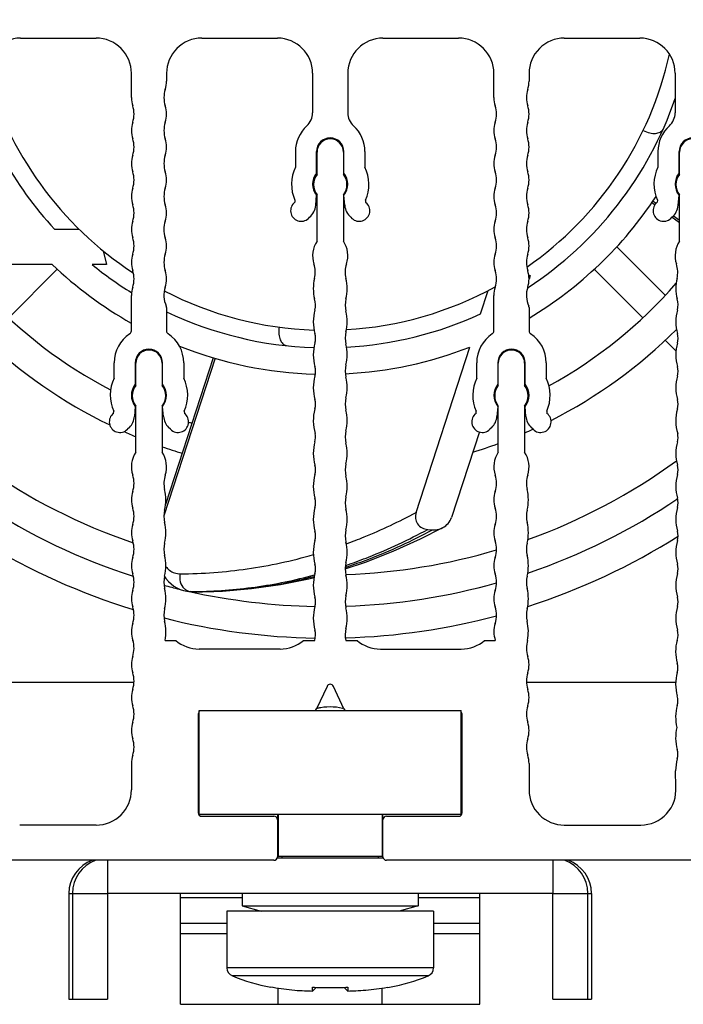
# Model space of a CAD drawing. Header units: millimetres. Extents: x 0 to 594, y 0 to 420.
# Tile 106 of 117: x 464 to 502, y 232 to 288. Entities that reach past the tile are written whole.
import ezdxf

# ---------------------------------------------------------------- set-up
doc = ezdxf.new("R2010")
doc.units = ezdxf.units.MM
doc.header["$LTSCALE"] = 32.67
doc.layers.get('0').update_dxf_attribs({"linetype": 'CONTINUOUS'})
doc.layers.add('3_ALL_AXES', color=7, linetype='CONTINUOUS')
doc.styles.get("Standard").update_dxf_attribs({"font": 'txt', "width": 0.85})
doc.dimstyles.new('DIMSTYLE_10', dxfattribs={"dimtxt": 3.5, "dimasz": 3.5, "dimexe": 1, "dimexo": 0.5, "dimgap": 0.875, "dimtad": 1, "dimdec": 4, "dimdsep": 46, "dimtxsty": 'STANDARD', "dimblk": '_FILLED', "dimblk1": '_FILLED', "dimblk2": '_FILLED', "dimcen": 0.09, "dimadec": 4, "dimazin": 2, "dimtp": 0.2, "dimtm": 0.2, "dimtfac": 1, "dimtdec": 4, "dimtofl": 0, "dimtmove": 0, "dimatfit": 3, "dimldrblk": '_FILLED', "dimfxl": 1, "dimtolj": 1, "dimarcsym": 0})

# ---------------------------------------------------------------- blocks, each defined once
blk = doc.blocks.new('_FILLED')
at = {"color": 0, "linetype": 'BYBLOCK'}
blk.add_solid([(0, 0), (-1, 0.143), (-1, -0.143)], dxfattribs=at)
blk = doc.blocks.new('*D9')
at = {"color": 2, "linetype": 'CONTINUOUS'}
for p, q in [((418.173, 251.343), (418.173, 400.198)), ((544.773, 251.343), (544.773, 400.198)), ((418.173, 399.198), (481.473, 399.198)), ((544.773, 399.198), (481.473, 399.198))]:
    blk.add_line(p, q, dxfattribs=at)
at = {"color": 2, "linetype": 'CONTINUOUS', "xscale": 3.5, "yscale": 3.5, "zscale": 3.5, "rotation": 180}
blk.add_blockref('_FILLED', (418.173, 399.198), dxfattribs=at)
at = {"color": 2, "linetype": 'CONTINUOUS', "xscale": 3.5, "yscale": 3.5, "zscale": 3.5}
blk.add_blockref('_FILLED', (544.773, 399.198), dxfattribs=at)
at = {"color": 2, "linetype": 'CONTINUOUS', "insert": (481.473, 403.573), "char_height": 3.5, "width": 18.375, "attachment_point": 2, "line_spacing_factor": 0.9}
blk.add_mtext('126.6', dxfattribs=at)

msp = doc.modelspace()

# ---------------------------------------------------------------- linework, layer by layer
at = {"color": 7, "linetype": 'CONTINUOUS'}
for p, q in [((499.75887, 277.72325), (499.93537, 277.59502)), ((500.89938, 276.89463), (501.32335, 276.5866)), ((465.80695, 276.20858), (467.19961, 276.20858)), ((468.57635, 274.97446), (468.75696, 274.20174)), ((500.51075, 272.45351), (497.75424, 275.21002)), ((465.6781, 274.20174), (461.79834, 274.20174)), ((468.75696, 274.20174), (467.9416, 274.20174)), ((465.96338, 273.93526), (463.20884, 271.18072)), ((499.23796, 271.18072), (496.47868, 273.94)), ((492.75816, 273.59225), (492.84127, 273.58521)), ((492.84127, 273.58521), (492.77255, 273.37372)), ((490.02104, 271.39973), (490.45139, 272.72422)), ((501.12249, 269.29619), (500.51483, 269.90385)), ((486.35258, 260.10938), (489.4067, 269.50898)), ((491.45673, 269.32405), (491.43628, 269.2611)), ((474.83041, 268.90227), (472.11856, 260.55608)), ((489.94933, 264.68473), (488.37088, 259.82676)), ((487.01944, 259.147), (487.28517, 259.12448)), ((472.06113, 256.48016), (472.14148, 256.35948)), ((473.44794, 255.61625), (473.62603, 255.60116)), ((473.79282, 255.59448), (473.79317, 255.59448)), ((461.83995, 250.46807), (470.32201, 250.46807)), ((492.62479, 250.46807), (501.10685, 250.46807)), ((474.0234, 248.85778), (488.9234, 248.85778)), ((474.0234, 242.95778), (474.0234, 248.85778)), ((488.9234, 242.95778), (488.9234, 248.85778)), ((474.0234, 242.95778), (488.9234, 242.95778)), ((478.5234, 242.95778), (478.5234, 240.55778)), ((484.4234, 242.95778), (484.4234, 240.55778)), ((484.49337, 240.45778), (478.45343, 240.45778)), ((484.4234, 240.55778), (478.5234, 240.55778)), ((466.6234, 238.45778), (466.6234, 232.45778)), ((466.8234, 238.45778), (466.8234, 232.45778)), ((472.9734, 232.15778), (472.9734, 238.45778)), ((489.9734, 232.15778), (489.9734, 238.45778)), ((496.1234, 232.45778), (496.1234, 238.45778)), ((496.3234, 238.45778), (496.3234, 232.45778)), ((476.4734, 238.21248), (472.9734, 238.21248)), ((489.9734, 238.21248), (486.4734, 238.21248)), ((475.5984, 237.45778), (475.5984, 234.23273)), ((487.3484, 237.45778), (487.3484, 234.23273)), ((475.5984, 236.7566), (472.9734, 236.7566)), ((489.9734, 236.7566), (487.3484, 236.7566)), ((475.5984, 236.1566), (472.9734, 236.1566)), ((489.9734, 236.1566), (487.3484, 236.1566)), ((478.22625, 233.13065), (478.2111, 233.10442)), ((478.5234, 232.15778), (478.5234, 233.07898)), ((480.53023, 232.96479), (480.68493, 233.12051)), ((482.26188, 233.12051), (482.41657, 232.96479)), ((484.4234, 232.15778), (484.4234, 233.07898)), ((484.7357, 233.10442), (484.72056, 233.13065)), ((466.6234, 232.45778), (468.8234, 232.45778)), ((494.1234, 232.45778), (496.3234, 232.45778)), ((472.9734, 232.15778), (489.9734, 232.15778))]:
    msp.add_line(p, q, dxfattribs=at)
at = {"color": 9, "linetype": 'CONTINUOUS'}
for p, q in [((499.82023, 277.80961), (499.99763, 277.68072)), ((500.9786, 276.96801), (501.32335, 276.71753)), ((474.93208, 268.87241), (472.02007, 259.91014)), ((482.32653, 256.99696), (482.43836, 257.03356)), ((482.32747, 256.99098), (482.43926, 257.02781)), ((482.33536, 257.09442), (482.51832, 257.15476)), ((482.33573, 257.09204), (482.41089, 257.11769)), ((482.41089, 257.11769), (482.51832, 257.15476)), ((473.45113, 255.61599), (473.54471, 255.61346)), ((473.54471, 255.61346), (473.62573, 255.61553)), ((473.54471, 255.61346), (473.62585, 255.61398)), ((473.72278, 255.59837), (473.54471, 255.61346)), ((473.62542, 255.60121), (473.72279, 255.59837)), ((473.72278, 255.59837), (473.79268, 255.60012)), ((473.72278, 255.59837), (473.79278, 255.59876)), ((473.72279, 255.59841), (473.79282, 255.59448)), ((468.8234, 240.34307), (468.8234, 238.45778)), ((494.1234, 240.34307), (494.1234, 238.45778)), ((466.6234, 238.45778), (468.8234, 238.45778)), ((494.1234, 238.45778), (496.3234, 238.45778)), ((487.3484, 234.23273), (475.5984, 234.23273)), ((487.0344, 233.76861), (475.91241, 233.76861))]:
    msp.add_line(p, q, dxfattribs=at)
at = {"color": 3, "linetype": 'CONTINUOUS'}
for p, q in [((478.7234, 240.55778), (478.7234, 240.45778)), ((484.2234, 240.45778), (484.2234, 240.55778)), ((494.1234, 238.45778), (468.8234, 238.45778)), ((468.8234, 238.45778), (468.8234, 232.45778)), ((494.1234, 232.45778), (494.1234, 238.45778))]:
    msp.add_line(p, q, dxfattribs=at)
at = {"color": 7, "linetype": 'CONTINUOUS'}
for points in [[(482.32385, 256.91604), (483.47594, 257.29059), (485.05347, 257.90262), (486.61136, 258.60664), (487.87345, 259.25157)], [(472.14148, 256.35948), (472.27732, 256.19529), (472.42591, 256.05046), (472.58684, 255.92496), (472.75857, 255.81977), (472.94, 255.73534), (473.13131, 255.67177), (473.33154, 255.62993), (473.45176, 255.61595)], [(473.79317, 255.59448), (475.34743, 255.64094), (476.99938, 255.78164), (478.63979, 256.01688), (480.26724, 256.34692), (480.55477, 256.42266)], [(473.62609, 255.60117), (473.72724, 255.59535), (473.79282, 255.59445)]]:
    msp.add_lwpolyline(points, dxfattribs=at)
for centre, radius, start, end in [((481.2234, 290.46807), 20, 304.84741, 347.563718), ((481.2234, 290.46807), 20, 194.803723, 236.833609), ((481.2234, 290.46807), 21, 303.178369, 341.008266), ((481.2234, 290.46807), 21, 208.937109, 222.76738), ((481.2234, 290.46807), 22.5, 300.895019, 326.532699), ((481.2234, 290.46807), 22.5, 226.298438, 240.580317), ((481.2234, 290.46807), 21, 230.767647, 238.269391), ((481.2234, 290.46807), 20, 242.677522, 268.080814), ((481.2234, 290.46807), 20, 273.352033, 298.742532), ((481.2234, 290.46807), 21, 244.461897, 268.154391), ((481.2234, 290.46807), 21, 273.207907, 294.76738), ((481.2234, 290.46807), 22.5, 248.292348, 268.427772), ((481.2234, 290.46807), 22.5, 272.823374, 291.327723), ((481.2234, 290.46807), 37.5, 287.815387, 302.267283), ((481.2234, 290.46807), 37.5, 238.729114, 253.036487), ((481.2234, 290.46807), 37.5, 255.806194, 269.083387), ((481.2234, 290.46807), 37.5, 271.728778, 284.993089), ((481.47339, 245.95782), 3.09996, 76.806328, 103.374458), ((481.47427, 245.95467), 3.10323, 103.699446, 104.441843), ((481.47327, 245.95891), 3.09887, 100.337467, 103.700031), ((481.47249, 245.95436), 3.10353, 75.55377, 76.804717), ((468.6234, 238.45778), 2, 109.472768, 180), ((468.8234, 238.45778), 2, 109.378928, 180), ((494.1234, 238.45778), 2, 0, 70.621072), ((494.3234, 238.45778), 2, 0, 70.527232), ((476.0984, 234.23273), 0.5, 180, 248.161885), ((486.8484, 234.23273), 0.5, 291.838115, 360), ((480.37607, 244.90706), 11.99955, 248.161885, 259.054133), ((482.57074, 244.90706), 11.99955, 280.945867, 291.838115), ((463.49296, 250.72142), 24.60826, 313.63655, 313.815593), ((499.45442, 250.7218), 24.60893, 226.184061, 226.363098)]:
    msp.add_arc(centre, radius, start, end, dxfattribs=at)
at = {"color": 9, "linetype": 'CONTINUOUS'}
for centre, radius, start, end in [((473.61986, 256.23392), 0.6252, 248.249119, 255.701583), ((473.6139, 256.21054), 0.60108, 255.701337, 263.389493), ((473.40343, 283.82859), 28.21548, 270.451653, 270.790056)]:
    msp.add_arc(centre, radius, start, end, dxfattribs=at)
at = {"color": 7, "linetype": 'CONTINUOUS'}
for points, knots in [([(499.25466, 281.81512), (499.37708, 281.75847), (499.61014, 281.67424), (499.94501, 281.63723), (500.21809, 281.7003), (500.34381, 281.81523), (500.38241, 281.87835)], [0, 0, 0, 0, 0.33142152, 0.60365625, 0.81821725, 1, 1, 1, 1]), ([(478.56592, 270.64541), (478.54987, 270.51149), (478.54179, 270.26383), (478.61006, 269.93392), (478.7544, 269.6937), (478.90254, 269.60963), (478.97449, 269.59242)], [0, 0, 0, 0, 0.33141662, 0.60365235, 0.81821747, 1, 1, 1, 1]), ([(486.35258, 260.10938), (486.31781, 260.00236), (486.29012, 259.77067), (486.41553, 259.44213), (486.68335, 259.21635), (486.90723, 259.15651), (487.01944, 259.147)], [0, 0, 0, 0, 0.25017845, 0.49983007, 0.74962328, 1, 1, 1, 1]), ([(487.87344, 259.25157), (487.98715, 259.31274), (488.19514, 259.47507), (488.33103, 259.70412), (488.37088, 259.82676)], [0, 0, 0, 0, 0.50030475, 1, 1, 1, 1]), ([(487.28517, 259.12448), (487.33574, 259.1202), (487.53847, 259.11925), (487.74005, 259.17982), (487.87344, 259.25157)], [0, 0, 0, 0, 0.25099868, 1, 1, 1, 1]), ([(478.22624, 233.13063), (478.63302, 233.05466), (479.2311, 232.97404), (479.98334, 232.92491), (480.32316, 232.91448), (480.47466, 232.91164)], [0, 0, 0, 0, 0.54901461, 0.79896039, 1, 1, 1, 1]), ([(480.47466, 232.91164), (480.4725, 232.91576), (480.46964, 232.93122), (480.46666, 232.96763), (480.4645, 233.03638), (480.46358, 233.09417), (480.46312, 233.13065)], [0, 0, 0, 0, 0.06356987, 0.21003076, 0.50187562, 1, 1, 1, 1]), ([(482.48368, 233.13065), (482.48322, 233.09415), (482.4823, 233.03636), (482.48014, 232.96761), (482.47717, 232.93122), (482.47431, 232.91576), (482.47214, 232.91164)], [0, 0, 0, 0, 0.49827921, 0.78999181, 0.93642275, 1, 1, 1, 1]), ([(482.47214, 232.91164), (482.62487, 232.9145), (482.96589, 232.925), (483.71812, 232.97433), (484.31497, 233.05487), (484.72056, 233.13063)], [0, 0, 0, 0, 0.2026685, 0.45257747, 1, 1, 1, 1])]:
    msp.add_open_spline(points, degree=3, knots=knots, dxfattribs=at)
at = {"color": 9, "linetype": 'CONTINUOUS'}
for points, knots in [([(482.39965, 258.33096), (482.73493, 258.45362), (484.08326, 258.97521), (485.3932, 259.5951), (486.35258, 260.10938)], [0, 0, 0, 0, 0.2469718, 1, 1, 1, 1]), ([(482.43926, 257.02781), (482.85137, 257.1645), (484.51047, 257.75654), (486.11584, 258.49695), (487.28517, 259.12448)], [0, 0, 0, 0, 0.24652069, 1, 1, 1, 1]), ([(482.51832, 257.15476), (482.90077, 257.28759), (484.44023, 257.85886), (485.93133, 258.55879), (487.01944, 259.147)], [0, 0, 0, 0, 0.24659808, 1, 1, 1, 1]), ([(472.94744, 256.62551), (474.22228, 256.63183), (476.77997, 256.81748), (479.28676, 257.35924), (480.51682, 257.71482)], [0, 0, 0, 0, 0.4989109, 1, 1, 1, 1]), ([(472.13294, 257.03622), (472.14875, 257.01557), (472.2119, 256.93808), (472.28501, 256.86854), (472.34386, 256.82376)], [0, 0, 0, 0, 0.26017882, 1, 1, 1, 1]), ([(472.34386, 256.82376), (472.42951, 256.75858), (472.62348, 256.65564), (472.84031, 256.625), (472.94744, 256.62551)], [0, 0, 0, 0, 0.50116843, 1, 1, 1, 1]), ([(472.94744, 256.62551), (472.91163, 256.47682), (472.91474, 256.16334), (473.07149, 255.8882), (473.17844, 255.78788)], [0, 0, 0, 0, 0.51054004, 1, 1, 1, 1]), ([(473.79248, 255.61579), (474.93553, 255.63155), (477.22615, 255.80312), (479.47716, 256.26143), (480.58501, 256.55945)], [0, 0, 0, 0, 0.49910983, 1, 1, 1, 1]), ([(473.79278, 255.59876), (474.9316, 255.60657), (477.2135, 255.75888), (479.45929, 256.19208), (480.5651, 256.4764)], [0, 0, 0, 0, 0.49935488, 1, 1, 1, 1]), ([(473.17844, 255.78788), (473.19394, 255.77335), (473.25717, 255.71901), (473.33048, 255.67623), (473.38818, 255.65323)], [0, 0, 0, 0, 0.25486378, 1, 1, 1, 1])]:
    msp.add_open_spline(points, degree=3, knots=knots, dxfattribs=at)
at = {"color": 7, "linetype": 'CONTINUOUS'}
msp.add_open_spline([(480.46312, 233.13065), (480.79953, 233.113), (481.4734, 233.09584), (482.14727, 233.113), (482.48368, 233.13065)], degree=3, dxfattribs=at)
at = {"layer": '3_ALL_AXES', "color": 7, "linetype": 'CONTINUOUS'}
for p, q in [((463.87346, 287.06805), (468.17348, 287.06805)), ((474.17342, 287.06805), (478.47346, 287.06805)), ((484.47346, 287.06805), (488.77348, 287.06805)), ((494.77342, 287.06805), (499.07346, 287.06805)), ((470.17348, 283.6883), (470.17348, 285.06805)), ((472.17342, 285.06805), (472.17342, 284.62495)), ((480.47346, 285.06805), (480.47346, 282.82046)), ((482.47346, 285.06805), (482.47346, 282.82046)), ((490.77348, 283.6883), (490.77348, 285.06805)), ((492.77342, 285.06805), (492.77342, 284.62495)), ((501.07346, 285.06805), (501.07346, 282.82046)), ((479.49846, 280.61805), (479.49846, 279.73726)), ((480.69846, 279.40001), (480.69846, 280.61805)), ((480.72335, 279.32615), (480.72335, 280.59305)), ((482.22335, 280.59305), (482.22335, 279.32615)), ((482.24846, 279.40001), (482.24846, 280.61805)), ((483.44846, 280.61805), (483.44846, 279.73726)), ((500.09846, 280.61805), (500.09846, 279.73726)), ((501.29846, 279.40001), (501.29846, 280.61805)), ((501.32335, 279.32615), (501.32335, 280.59305)), ((480.64867, 277.56702), (480.69846, 278.13609)), ((480.72335, 275.53374), (480.72335, 278.15996)), ((482.22335, 278.15996), (482.22335, 275.53374)), ((482.29825, 277.56702), (482.24846, 278.13609)), ((501.24867, 277.56702), (501.29846, 278.13609)), ((501.32335, 275.53374), (501.32335, 278.15996)), ((479.46005, 277.74396), (479.40145, 277.68598)), ((479.4701, 277.85889), (479.46005, 277.74396)), ((483.47682, 277.85889), (483.48687, 277.74396)), ((483.48687, 277.74396), (483.54547, 277.68598)), ((500.06005, 277.74396), (500.00145, 277.68598)), ((500.0701, 277.85889), (500.06005, 277.74396)), ((470.17341, 270.43204), (470.17341, 272.4484)), ((490.77341, 270.43204), (490.77341, 272.4484)), ((472.17339, 271.75019), (472.17339, 270.43227)), ((492.77339, 271.75019), (492.77339, 270.43227)), ((469.19846, 267.73726), (469.19846, 268.61805)), ((470.39846, 268.61805), (470.39846, 267.40001)), ((471.94846, 267.40001), (471.94846, 268.61805)), ((473.14846, 268.61805), (473.14846, 267.73726)), ((489.79846, 267.73726), (489.79846, 268.61805)), ((490.99846, 268.61805), (490.99846, 267.40001)), ((492.54846, 267.40001), (492.54846, 268.61805)), ((493.74846, 268.61805), (493.74846, 267.73726)), ((470.42334, 267.32613), (470.42334, 268.59305)), ((471.92335, 268.59305), (471.92335, 267.32613)), ((491.02334, 267.32613), (491.02334, 268.59305)), ((492.52335, 268.59305), (492.52335, 267.32613)), ((469.15958, 265.74412), (469.1697, 265.85978)), ((470.39846, 266.13609), (470.34867, 265.56702)), ((470.42334, 263.53374), (470.42334, 266.15995)), ((471.92335, 266.15995), (471.92335, 263.53374)), ((471.99824, 265.56702), (471.94846, 266.13609)), ((473.17722, 265.85978), (473.18733, 265.74412)), ((489.75958, 265.74412), (489.7697, 265.85978)), ((490.99846, 266.13609), (490.94867, 265.56702)), ((491.02334, 263.53374), (491.02334, 266.15995)), ((492.52335, 266.15995), (492.52335, 263.53374)), ((492.59824, 265.56702), (492.54846, 266.13609)), ((493.77722, 265.85978), (493.78733, 265.74412)), ((470.05958, 264.94707), (469.94772, 264.83521)), ((472.39919, 264.83521), (472.28733, 264.94707)), ((490.65958, 264.94707), (490.54772, 264.83521)), ((492.99919, 264.83521), (492.88733, 264.94707)), ((472.08526, 252.84307), (472.70053, 252.84307)), ((479.94627, 252.84307), (480.5904, 252.84307)), ((482.357, 252.84307), (483.00054, 252.84307)), ((490.24627, 252.84307), (490.85657, 252.84307)), ((478.62339, 252.34307), (474.02341, 252.34307)), ((484.32341, 252.34307), (488.92339, 252.34307)), ((481.29214, 250.2276), (480.70037, 248.95855)), ((482.24643, 248.95855), (481.65466, 250.2276)), ((473.9734, 248.64307), (473.9734, 243.04307)), ((488.9734, 243.04307), (488.9734, 248.64307)), ((470.17342, 245.84309), (470.17342, 244.34306)), ((492.77339, 245.84309), (492.77338, 244.34306)), ((501.11223, 244.51435), (501.10306, 245.43099)), ((478.4734, 242.95778), (478.4734, 240.45778)), ((484.4734, 240.45778), (484.4734, 242.95778)), ((468.17342, 242.34306), (463.82722, 242.34306)), ((474.1734, 242.84307), (478.2734, 242.84307)), ((484.6734, 242.84307), (488.7734, 242.84307)), ((494.77338, 242.34306), (499.11958, 242.34306)), ((478.2734, 240.34307), (436.40894, 240.34307)), ((526.53787, 240.34307), (484.6734, 240.34307)), ((476.4734, 238.45778), (476.4734, 237.75778)), ((486.4734, 238.45778), (486.4734, 237.75778)), ((487.3484, 237.45778), (475.5984, 237.45778)), ((476.4734, 237.75778), (486.4734, 237.75778)), ((476.4734, 237.75778), (477.5534, 237.45778)), ((486.4734, 237.75778), (485.3934, 237.45778)), ((478.2111, 233.10442), (478.09758, 233.12581)), ((484.7357, 233.10442), (484.84923, 233.12581))]:
    msp.add_line(p, q, dxfattribs=at)
for centre, radius, start, end in [((463.87346, 285.06805), 2, 90, 180), ((468.17348, 285.06805), 2, 0, 90.000454), ((474.17342, 285.06805), 2, 89.997968, 180), ((478.47346, 285.06805), 2, 0, 90), ((484.47346, 285.06805), 2, 90, 180), ((488.77348, 285.06805), 2, 0, 90.000454), ((494.77342, 285.06805), 2, 89.997968, 180), ((499.07346, 285.06805), 2, 0, 90), ((470.67341, 284.62495), 1.50001, 341.806952, 360), ((491.27341, 284.62495), 1.50001, 341.806952, 360), ((473.5234, 283.6883), 1.49995, 161.806952, 198.190095), ((494.1234, 283.6883), 1.49995, 161.806952, 198.190095), ((471.67345, 283.6883), 1.49997, 180, 198.191367), ((468.82345, 282.75174), 1.49997, 341.808633, 18.191367), ((470.67337, 282.75174), 1.50002, 341.807759, 18.192241), ((492.27345, 283.6883), 1.49997, 180, 198.191367), ((489.42345, 282.75174), 1.49997, 341.808633, 18.191367), ((491.27337, 282.75174), 1.50002, 341.807759, 18.192241), ((479.47346, 282.82046), 1, 312.242346, 0.000079), ((483.47346, 282.82046), 1, 179.999921, 227.757654), ((500.07346, 282.82046), 1, 312.242346, 0.000079), ((471.67363, 281.81513), 1.50016, 161.808633, 198.191367), ((473.5234, 281.81513), 1.49997, 161.807759, 198.194206), ((481.47345, 280.61805), 1.97499, 132.242346, 180), ((481.47347, 280.61805), 1.97499, 0, 47.757654), ((492.27363, 281.81513), 1.50016, 161.808633, 198.191367), ((494.1234, 281.81513), 1.49997, 161.807759, 198.194206), ((502.07345, 280.61805), 1.97499, 132.242346, 180), ((468.82345, 280.87851), 1.49997, 341.808633, 18.191367), ((470.6737, 280.87851), 1.49971, 341.805794, 18.194206), ((481.47346, 280.61805), 0.775, 0.000022, 179.999978), ((481.47335, 280.59305), 0.75, 0.000064, 180.000015), ((489.42345, 280.87851), 1.49997, 341.808633, 18.191367), ((491.2737, 280.87851), 1.49971, 341.805794, 18.194206), ((502.07346, 280.61805), 0.775, 0.000022, 179.999978), ((502.07335, 280.59305), 0.75, 0.000064, 180.000015), ((471.67363, 279.9419), 1.50016, 161.808633, 198.191367), ((473.52315, 279.94195), 1.49972, 161.804787, 198.195213), ((492.27363, 279.9419), 1.50016, 161.808633, 198.191367), ((494.12315, 279.94195), 1.49972, 161.804787, 198.195213), ((468.82345, 279.00528), 1.49997, 341.804781, 18.191367), ((470.67346, 279.00528), 1.49997, 341.804787, 18.195213), ((481.47346, 278.76805), 2.2, 153.860908, 204.409358), ((481.47346, 278.76805), 1, 140.805033, 219.194967), ((481.47335, 278.74305), 0.95, 142.136344, 217.863656), ((481.47335, 278.74305), 0.95, 322.136343, 37.863657), ((481.47346, 278.76805), 1, 320.805033, 39.194967), ((481.47346, 278.76805), 2.2, 335.590642, 26.139092), ((489.42345, 279.00528), 1.49997, 341.804781, 18.191367), ((491.27346, 279.00528), 1.49997, 341.804787, 18.195213), ((502.07346, 278.76805), 2.2, 153.860908, 204.409358), ((502.07346, 278.76805), 1, 140.805033, 219.194967), ((502.07335, 278.74305), 0.95, 142.136344, 217.863656), ((471.67342, 278.06852), 1.50001, 161.804781, 198.195219), ((473.52343, 278.06852), 1.50001, 161.804787, 198.195213), ((492.27342, 278.06852), 1.50001, 161.804781, 198.195219), ((494.12343, 278.06852), 1.50001, 161.804787, 198.195213), ((468.82345, 277.13176), 1.49997, 341.804781, 18.195219), ((470.67346, 277.13176), 1.49997, 341.804787, 18.195213), ((479.82346, 277.25947), 0.6, 134.69657, 321.605858), ((479.65248, 277.65418), 1, 309.884039, 355.000017), ((483.29444, 277.65418), 1, 184.999983, 230.115961), ((483.12346, 277.25947), 0.6, 218.394142, 45.30343), ((489.42345, 277.13176), 1.49997, 341.804781, 18.195219), ((491.27346, 277.13176), 1.49997, 341.804787, 18.195213), ((500.42346, 277.25947), 0.6, 134.69657, 321.605858), ((500.25248, 277.65418), 1, 309.884039, 355.000017), ((471.67356, 276.19496), 1.50016, 161.804781, 198.195219), ((473.52334, 276.19466), 1.50003, 161.791286, 198.208714), ((492.27356, 276.19496), 1.50016, 161.804781, 198.195219), ((494.12334, 276.19466), 1.50003, 161.791286, 198.208714), ((468.82345, 275.25815), 1.49997, 341.804781, 18.195219), ((470.67638, 275.25815), 1.49701, 341.796117, 18.208714), ((481.97335, 274.70459), 1.5, 146.443235, 198.19487), ((480.97334, 274.70459), 1.5, 341.805129, 33.556805), ((489.42345, 275.25815), 1.49997, 341.804781, 18.195219), ((491.27638, 275.25815), 1.49701, 341.796117, 18.208714), ((502.57335, 274.70459), 1.5, 146.443235, 198.19487), ((471.67342, 274.32139), 1.50001, 161.804781, 198.195219), ((473.52339, 274.32188), 1.5, 161.796117, 198.203883), ((492.27342, 274.32139), 1.50001, 161.804781, 198.195219), ((494.12339, 274.32188), 1.5, 161.796117, 198.203883), ((479.12335, 273.76784), 1.5, 346.456229, 18.19487), ((483.82334, 273.76784), 1.5, 161.805129, 193.543757), ((499.72335, 273.76784), 1.5, 346.456229, 18.19487), ((468.82345, 273.38463), 1.49997, 341.804781, 18.195219), ((470.67337, 273.38463), 1.50018, 341.796117, 18.203883), ((489.42345, 273.38463), 1.49997, 341.804781, 18.195219), ((491.27337, 273.38463), 1.50018, 341.796117, 18.203883), ((483.01212, 272.83109), 2.5, 166.456229, 193.543771), ((479.93457, 272.83109), 2.5, 346.456225, 13.543775), ((481.2234, 290.46807), 26.4, 298.712078, 318.967503), ((503.61212, 272.83109), 2.5, 166.456229, 193.543771), ((481.2234, 290.46807), 26.4, 222.681733, 242.404771), ((471.67341, 272.44787), 1.5, 161.804781, 179.97985), ((473.52188, 272.44787), 1.49841, 161.796117, 204.254921), ((492.27341, 272.44787), 1.5, 161.804781, 179.97985), ((494.12188, 272.44787), 1.49841, 161.796117, 204.254921), ((479.58666, 271.89434), 1.05517, 344.475867, 19.445813), ((483.82334, 271.89434), 1.5, 166.456244, 193.543756), ((500.18666, 271.89434), 1.05517, 344.475867, 19.445813), ((471.97339, 271.75019), 0.2, 359.999, 24.249257), ((483.01213, 270.94282), 2.5, 164.475867, 195.524099), ((479.93457, 270.95758), 2.5, 346.456235, 13.543765), ((492.57339, 271.75019), 0.2, 359.999, 24.249257), ((503.61213, 270.94282), 2.5, 164.475867, 195.524099), ((469.97341, 270.43202), 0.2, 303.486871, 0.00478), ((472.37333, 270.43202), 0.1999, 179.928036, 236.516937), ((483.82334, 270.02083), 1.5, 166.456221, 193.543779), ((490.57341, 270.43202), 0.2, 303.486871, 0.00478), ((492.97333, 270.43202), 0.1999, 179.928036, 236.516937), ((481.2234, 290.46807), 28.2, 296.997599, 314.970479), ((481.2234, 290.46807), 28.2, 226.244936, 244.189484), ((471.17346, 268.61805), 1.975, 123.486871, 180), ((471.17346, 268.61805), 1.975, 0, 56.516937), ((483.01213, 269.06931), 2.5, 164.475906, 195.524086), ((479.63982, 270.00606), 1, 344.475906, 15.524099), ((491.77346, 268.61805), 1.975, 123.486871, 180), ((491.77346, 268.61805), 1.975, 0, 56.516937), ((503.61213, 269.06931), 2.5, 164.475906, 195.524086), ((500.23982, 270.00606), 1, 344.475906, 15.524099), ((471.17346, 268.61805), 0.775, 0, 180), ((471.17334, 268.59305), 0.75001, 0, 180), ((479.93457, 269.08408), 2.5, 346.45624, 13.543761), ((491.77346, 268.61805), 0.775, 0, 180), ((491.77334, 268.59305), 0.75001, 0, 180), ((479.63982, 268.13256), 1, 344.475908, 15.524086), ((483.82334, 268.14733), 1.5, 166.45624, 193.543067), ((500.23982, 268.13256), 1, 344.475908, 15.524086), ((471.17343, 266.76805), 2.19997, 153.860597, 204.384306), ((471.17349, 266.76805), 2.19997, 335.615694, 26.139403), ((483.01213, 267.19581), 2.5, 164.475908, 195.524098), ((479.93456, 267.21062), 2.5, 346.455528, 13.543067), ((491.77343, 266.76805), 2.19997, 153.860597, 204.384306), ((491.77349, 266.76805), 2.19997, 335.615694, 26.139403), ((503.61213, 267.19581), 2.5, 164.475908, 195.524098), ((471.17343, 266.76805), 0.99998, 140.804004, 219.195996), ((471.17334, 266.74304), 0.95, 142.136815, 217.863185), ((471.17334, 266.74304), 0.95, 322.136815, 37.863185), ((471.17343, 266.76805), 1.00002, 320.806038, 39.193962), ((491.77343, 266.76805), 0.99998, 140.804004, 219.195996), ((491.77334, 266.74304), 0.95, 142.136815, 217.863185), ((491.77334, 266.74304), 0.95, 322.136815, 37.863185), ((491.77343, 266.76805), 1.00002, 320.806038, 39.193962), ((481.2234, 290.46807), 26.4, 245.352757, 245.480329), ((479.63982, 266.25905), 1, 344.475913, 15.524087), ((483.82332, 266.27382), 1.5, 166.455519, 193.543752), ((481.2234, 290.46807), 26.4, 295.82861, 295.951071), ((500.23982, 266.25905), 1, 344.475913, 15.524087), ((483.01213, 265.3223), 2.5, 164.475913, 197.004114), ((479.93455, 265.33707), 2.5, 346.456234, 13.543766), ((481.2234, 290.46807), 26.4, 291.698706, 291.796487), ((503.61213, 265.3223), 2.5, 164.475913, 197.004114), ((469.52131, 265.26162), 0.60304, 126.858553, 315), ((469.35248, 265.65417), 1, 315, 355.000009), ((481.2234, 290.46807), 26.4, 249.370394, 249.507296), ((472.99444, 265.65417), 1, 184.999991, 225), ((472.82561, 265.26162), 0.60304, 225, 53.14152), ((481.2234, 290.46807), 26.4, 252.820299, 253.26825), ((490.12131, 265.26162), 0.60304, 126.858553, 315), ((489.95248, 265.65417), 1, 315, 355.000009), ((493.59444, 265.65417), 1, 184.999991, 225), ((493.42561, 265.26162), 0.60304, 225, 53.14152), ((481.2234, 290.46807), 28.2, 246.014782, 247.478572), ((483.82332, 264.40032), 1.5, 166.456222, 193.543778), ((481.2234, 290.46807), 28.2, 293.628649, 294.674299), ((483.01213, 263.46352), 2.5, 164.475902, 195.524098), ((479.63982, 264.40027), 1, 344.475922, 11.007042), ((503.61213, 263.46352), 2.5, 164.475902, 195.524098), ((500.23982, 264.40027), 1, 344.475922, 11.007042), ((481.2234, 290.46807), 28.2, 250.739353, 253.187084), ((479.93455, 263.46357), 2.5, 346.456238, 13.543761), ((481.2234, 290.46807), 28.2, 287.228718, 290.338271), ((471.67322, 262.70459), 1.4999, 146.44049, 198.192383), ((470.67334, 262.70459), 1.5, 341.805031, 33.556965), ((492.27322, 262.70459), 1.4999, 146.44049, 198.192383), ((491.27334, 262.70459), 1.5, 341.805031, 33.556965), ((481.2234, 290.46807), 33.9, 289.801608, 306.004331), ((481.2234, 290.46807), 33.9, 234.909508, 251.16084), ((479.63982, 262.52677), 1, 344.475914, 15.524088), ((483.82332, 262.52681), 1.5, 166.456238, 193.543764), ((500.23982, 262.52677), 1, 344.475914, 15.524088), ((468.82334, 261.76802), 1.49993, 341.808727, 18.192383), ((473.52334, 261.76784), 1.5, 161.805031, 193.543749), ((483.01213, 261.59001), 2.5, 164.475914, 195.524084), ((479.93455, 261.59006), 2.5, 346.456226, 13.543774), ((489.42334, 261.76802), 1.49993, 341.808727, 18.192383), ((494.12334, 261.76784), 1.5, 161.805031, 193.543749), ((503.61213, 261.59001), 2.5, 164.475914, 195.524084), ((469.63457, 260.83109), 2.5, 346.456225, 13.543749), ((490.23457, 260.83109), 2.5, 346.456225, 13.543749), ((471.6745, 260.83109), 1.50123, 161.808727, 198.187731), ((479.63982, 260.65326), 1, 344.47589, 15.52411), ((483.82332, 260.65331), 1.5, 166.456244, 193.543756), ((492.2745, 260.83109), 1.50123, 161.808727, 198.187731), ((481.2234, 290.46807), 35.7, 288.752344, 304.066761), ((500.23982, 260.65326), 1, 344.47589, 15.52411), ((481.2234, 290.46807), 35.7, 236.892306, 252.146373), ((468.82331, 259.89434), 1.4999, 341.807607, 18.187731), ((473.52334, 259.89434), 1.5, 166.456225, 193.543763), ((483.01213, 259.71651), 2.5, 164.475909, 195.524091), ((479.93455, 259.71656), 2.5, 346.456235, 13.543765), ((489.42331, 259.89434), 1.4999, 341.807607, 18.187731), ((494.12334, 259.89434), 1.5, 166.456225, 193.543763), ((503.61213, 259.71651), 2.5, 164.475909, 195.524091), ((471.67331, 258.95759), 1.5001, 161.802398, 198.19761), ((469.63457, 258.95758), 2.5, 346.456231, 13.543763), ((483.82332, 258.7798), 1.5, 166.456219, 193.543781), ((492.27331, 258.95759), 1.5001, 161.802398, 198.19761), ((490.23457, 258.95758), 2.5, 346.456231, 13.543763), ((479.63982, 258.77976), 1, 344.387724, 15.524049), ((500.23982, 258.77976), 1, 344.387724, 15.524049), ((468.82331, 258.02083), 1.4999, 341.807575, 18.192225), ((473.52334, 258.02083), 1.5, 166.456231, 193.543783), ((483.01214, 257.84305), 2.5, 164.512281, 195.524838), ((481.2234, 290.46807), 33.9, 271.928619, 286.626414), ((479.93455, 257.84305), 2.5, 346.456238, 13.543761), ((489.42331, 258.02083), 1.4999, 341.807575, 18.192225), ((494.12334, 258.02083), 1.5, 166.456231, 193.543783), ((503.61214, 257.84305), 2.5, 164.512281, 195.524838), ((471.67331, 257.08408), 1.5001, 161.802558, 198.197356), ((469.63457, 257.08408), 2.5, 346.456234, 13.543766), ((492.27331, 257.08408), 1.5001, 161.802558, 198.197356), ((490.23457, 257.08408), 2.5, 346.456234, 13.543766), ((479.63984, 256.90626), 1, 344.475853, 15.524838), ((483.82332, 256.9063), 1.5, 166.456238, 193.543767), ((500.23984, 256.90626), 1, 344.475853, 15.524838), ((468.82331, 256.14733), 1.4999, 341.807136, 18.192425), ((473.52334, 256.14733), 1.5, 166.456241, 193.543076), ((483.01215, 255.9695), 2.5, 164.475853, 195.524085), ((479.93455, 255.96955), 2.5, 346.455521, 13.543767), ((489.42331, 256.14733), 1.4999, 341.807136, 18.192425), ((494.12334, 256.14733), 1.5, 166.456241, 193.543076), ((503.61215, 255.9695), 2.5, 164.475853, 195.524085), ((481.2234, 290.46807), 35.7, 255.077813, 256.515594), ((469.63456, 255.21062), 2.5, 346.45553, 13.543076), ((481.2234, 290.46807), 35.7, 271.82855, 285.767022), ((490.23456, 255.21062), 2.5, 346.45553, 13.543076), ((471.67331, 255.21057), 1.5001, 161.802644, 198.193802), ((481.2234, 290.46807), 35.7, 257.429241, 269.005176), ((479.63984, 255.03275), 1, 344.475904, 15.524085), ((483.8233, 255.03275), 1.5, 166.45556, 193.543768), ((492.27331, 255.21057), 1.5001, 161.802644, 198.193802), ((500.23984, 255.03275), 1, 344.475904, 15.524085), ((468.8233, 254.27388), 1.49989, 341.787901, 18.193802), ((473.52332, 254.27382), 1.5, 166.45553, 193.477362), ((483.01215, 254.096), 2.5, 164.475904, 195.524092), ((479.93454, 254.096), 2.5, 346.456224, 13.543776), ((489.4233, 254.27388), 1.49989, 341.787901, 18.193802), ((494.12332, 254.27382), 1.5, 166.45553, 193.477362), ((503.61215, 254.096), 2.5, 164.475904, 195.524092), ((471.67183, 253.33666), 1.49886, 161.787901, 199.226678), ((469.61296, 253.33666), 2.52109, 348.709539, 13.477362), ((483.8233, 253.15924), 1.5, 166.456244, 192.167981), ((492.27183, 253.33666), 1.49886, 161.787901, 199.226836), ((490.21296, 253.33666), 2.52109, 348.71233, 13.477362), ((479.62976, 253.15644), 1.01046, 341.933394, 15.524092), ((500.22976, 253.15644), 1.01046, 341.88522, 15.524092), ((468.82341, 252.40032), 1.5, 341.805082, 17.167886), ((474.02341, 254.34307), 2, 228.590291, 270), ((478.62339, 254.34307), 2, 270, 311.409709), ((484.32341, 254.34307), 2, 228.590291, 270), ((488.92339, 254.34307), 2, 270, 311.409709), ((494.1234, 252.40032), 1.5, 162.874212, 198.194918), ((503.60305, 252.22249), 2.5, 165.588004, 195.524089), ((471.6734, 251.46357), 1.5, 161.805082, 198.194746), ((491.2734, 251.46357), 1.5, 341.805254, 18.194918), ((500.23073, 251.28574), 1, 344.475906, 15.524089), ((468.82341, 250.52682), 1.5, 341.805078, 18.19511), ((494.1234, 250.52682), 1.5, 161.80489, 198.194922), ((503.60305, 250.34899), 2.5, 164.475906, 195.52409), ((481.4734, 250.14307), 0.2, 89.999959, 154.999994), ((481.4734, 250.14307), 0.2, 25.000077, 90.00009), ((471.6734, 249.59006), 1.5, 161.805061, 198.194921), ((491.2734, 249.59006), 1.5, 341.805079, 18.194939), ((500.23073, 249.41223), 1, 344.47592, 15.524101), ((468.82341, 248.65331), 1.5, 341.80508, 18.194921), ((494.1234, 248.65331), 1.5, 161.805079, 198.19492), ((503.60305, 248.47548), 2.5, 164.47592, 193.543777), ((474.1734, 248.64307), 0.2, 138.794831, 179.999992), ((480.51911, 249.04307), 0.2, 292.047002, 335.000179), ((482.42769, 249.04307), 0.2, 205.000016, 247.953001), ((488.7734, 248.64307), 0.2, 0.000008, 41.205169), ((471.6734, 247.71656), 1.5, 161.80508, 198.194917), ((491.2734, 247.71656), 1.5, 341.805083, 18.19492), ((503.60305, 247.30454), 2.5, 166.456231, 195.524849), ((468.82341, 246.77981), 1.5, 341.805818, 18.194917), ((494.1234, 246.77981), 1.5, 161.805083, 198.194182), ((471.67342, 245.84309), 1.5, 161.805818, 180.000152), ((491.27339, 245.84309), 1.5, 359.999848, 18.194182), ((500.23075, 246.36774), 1, 344.475858, 15.524849), ((503.60306, 245.43099), 2.5, 164.475858, 180.000004), ((468.17342, 244.34306), 2, 270, 0.000146), ((494.77338, 244.34306), 2, 179.999854, 270), ((499.11958, 244.34306), 2, 270, 4.913262), ((474.1734, 243.04307), 0.2, 180, 269.999999), ((488.7734, 243.04307), 0.2, 270.000001, 0), ((478.2734, 242.64307), 0.2, 360, 90), ((484.6734, 242.64307), 0.2, 90, 180), ((478.2734, 240.54307), 0.2, 270.000001, 0.000004), ((484.6734, 240.54307), 0.2, 179.999996, 269.999999)]:
    msp.add_arc(centre, radius, start, end, dxfattribs=at)

# ---------------------------------------------------------------- dimensions: what is measured, and where the dimension line sits
at = {"color": 2, "linetype": 'CONTINUOUS'}
dim = msp.add_linear_dim(base=(544.7734, 399.19801), p1=(418.1734, 250.84307), p2=(544.7734, 250.84307), dimstyle='DIMSTYLE_10', dxfattribs=at)
dim.commit()
dim.dimension.update_dxf_attribs({"geometry": '*D9', "text_midpoint": (480.97339, 399.19801), "dimtype": 160})

doc.saveas('drawing.dxf')
